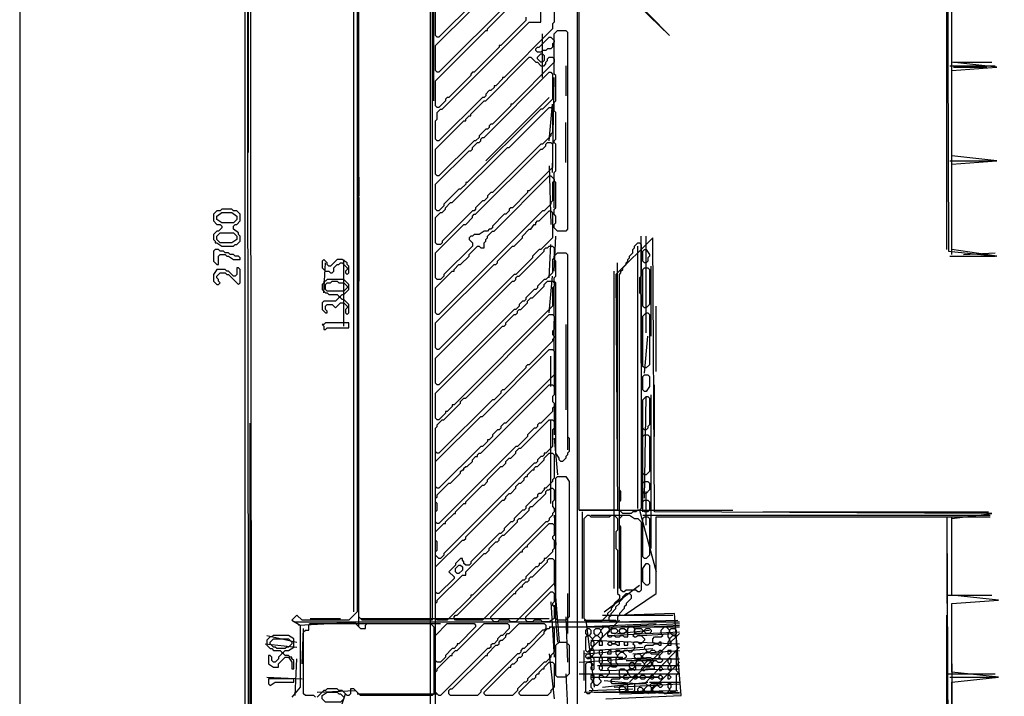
# Model space of a CAD drawing. Header units: millimetres. Extents: x -171 to 29168, y -21389 to 9617.
# Tile 34 of 60: x 19886 to 21269, y -10314 to -9364. Entities that reach past the tile are written whole.
import ezdxf

# ---------------------------------------------------------------- set-up
doc = ezdxf.new("R2010")
doc.units = ezdxf.units.MM
for name, color, linetype in [('REFERENCE_FRAME', 3, 'Continuous'), ('TRACE_CONTOUR_FINE', 8, 'Continuous'), ('TRACE_CONTOUR_MAJOR', 7, 'Continuous'), ('TRACE_DARK_PIXELS', 250, 'Continuous'), ('TRACE_STRAIGHT_LINES', 4, 'Continuous')]:
    doc.layers.add(name, color=color, linetype=linetype)

msp = doc.modelspace()

# ---------------------------------------------------------------- linework, layer by layer
at = {"layer": 'REFERENCE_FRAME'}
msp.add_lwpolyline([(19886, -11186), (22694, -11186), (22694, -8509.4), (19886, -8509.4)], close=True, dxfattribs=at)
at = {"layer": 'TRACE_CONTOUR_FINE'}
for points in [[(20617.9, -9412.5), (20620.3, -9412.5), (20622.6, -9414.9), (20622.6, -9421.9), (20620.3, -9424.3), (20617.9, -9424.3), (20613.2, -9419.6), (20613.2, -9417.2)], [(20505.3, -10130.3), (20507.7, -10132.7), (20507.7, -10137.4), (20503, -10142.1), (20500.6, -10142.1), (20498.3, -10139.7), (20498.3, -10135), (20503, -10130.3)], [(20681.3, -10221.8), (20683.6, -10219.5), (20686, -10219.5), (20688.3, -10221.8), (20688.3, -10226.5), (20686, -10228.9), (20683.6, -10228.9), (20681.3, -10226.5)], [(20693, -10226.5), (20693, -10221.8), (20695.3, -10219.5), (20700, -10219.5), (20702.4, -10221.8), (20702.4, -10224.2), (20697.7, -10228.9), (20695.3, -10228.9)], [(20716.5, -10221.8), (20718.8, -10219.5), (20723.5, -10219.5), (20725.8, -10221.8), (20725.8, -10224.2), (20723.5, -10226.5), (20718.8, -10226.5), (20716.5, -10224.2)], [(20728.2, -10221.8), (20730.5, -10219.5), (20735.2, -10219.5), (20737.6, -10221.8), (20737.6, -10224.2), (20735.2, -10226.5), (20730.5, -10226.5), (20728.2, -10224.2)], [(20749.3, -10221.8), (20751.6, -10219.5), (20758.7, -10219.5), (20761, -10221.8), (20761, -10224.2), (20758.7, -10226.5), (20751.6, -10226.5), (20749.3, -10224.2)], [(20763.4, -10221.8), (20765.7, -10219.5), (20770.4, -10219.5), (20772.8, -10221.8), (20772.8, -10224.2), (20770.4, -10226.5), (20765.7, -10226.5), (20763.4, -10224.2)], [(20798.6, -10221.8), (20800.9, -10219.5), (20805.6, -10219.5), (20807.9, -10221.8), (20807.9, -10226.5), (20805.6, -10228.9), (20803.2, -10228.9), (20798.6, -10224.2)], [(20711.8, -10240.6), (20714.1, -10242.9), (20716.5, -10242.9), (20718.8, -10240.6), (20723.5, -10240.6), (20725.8, -10242.9), (20728.2, -10242.9), (20728.2, -10238.3), (20723.5, -10238.3), (20721.1, -10240.6), (20718.8, -10240.6), (20716.5, -10238.3), (20714.1, -10238.3)], [(20735.2, -10238.3), (20735.2, -10242.9), (20739.9, -10242.9), (20739.9, -10238.3)], [(20681.3, -10257), (20683.6, -10254.7), (20686, -10254.7), (20688.3, -10257), (20688.3, -10259.4), (20686, -10261.7), (20683.6, -10261.7), (20681.3, -10259.4)], [(20704.7, -10250), (20700, -10250), (20700, -10254.7), (20702.4, -10257), (20702.4, -10259.4), (20700, -10261.7), (20700, -10266.4), (20702.4, -10268.8), (20702.4, -10271.1), (20700, -10273.4), (20700, -10275.8), (20702.4, -10278.1), (20704.7, -10275.8), (20704.7, -10273.4), (20702.4, -10271.1), (20702.4, -10268.8), (20704.7, -10266.4), (20704.7, -10261.7), (20702.4, -10259.4), (20702.4, -10257), (20704.7, -10254.7)], [(20716.5, -10250), (20714.1, -10250), (20711.8, -10252.3), (20711.8, -10254.7), (20716.5, -10254.7)], [(20725.8, -10257), (20730.5, -10252.3), (20732.9, -10252.3), (20737.6, -10257), (20737.6, -10259.4), (20735.2, -10261.7), (20728.2, -10261.7), (20725.8, -10259.4)], [(20749.3, -10257), (20751.6, -10254.7), (20756.3, -10254.7), (20758.7, -10257), (20758.7, -10261.7), (20756.3, -10264.1), (20754, -10264.1), (20749.3, -10259.4)], [(20800.9, -10250), (20796.2, -10250), (20796.2, -10254.7), (20798.6, -10254.7), (20800.9, -10252.3)], [(20742.3, -10268.8), (20744.6, -10266.4), (20747, -10266.4), (20749.3, -10268.8), (20749.3, -10273.4), (20747, -10275.8), (20744.6, -10275.8), (20742.3, -10273.4)], [(20768.1, -10264.1), (20770.4, -10264.1), (20772.8, -10266.4), (20772.8, -10271.1), (20770.4, -10273.4), (20765.7, -10273.4), (20763.4, -10271.1), (20763.4, -10268.8)], [(20784.5, -10273.4), (20784.5, -10278.1), (20786.8, -10278.1), (20789.2, -10275.8), (20786.8, -10273.4)], [(20800.9, -10261.7), (20796.2, -10261.7), (20796.2, -10266.4), (20798.6, -10268.8), (20798.6, -10271.1), (20796.2, -10273.4), (20796.2, -10275.8), (20798.6, -10278.1), (20800.9, -10275.8), (20800.9, -10273.4), (20798.6, -10271.1), (20798.6, -10268.8), (20800.9, -10266.4)], [(20796.2, -10285.2), (20796.2, -10289.9), (20798.6, -10289.9), (20800.9, -10287.5), (20798.6, -10285.2)], [(20728.2, -10301.6), (20730.5, -10299.2), (20732.9, -10299.2), (20737.6, -10303.9), (20737.6, -10306.3), (20735.2, -10308.6), (20730.5, -10308.6), (20728.2, -10306.3)], [(20754, -10303.9), (20756.3, -10301.6), (20758.7, -10301.6), (20761, -10303.9), (20761, -10306.3), (20758.7, -10308.6), (20756.3, -10308.6), (20754, -10306.3)], [(20768.1, -10299.2), (20770.4, -10299.2), (20772.8, -10301.6), (20772.8, -10306.3), (20770.4, -10308.6), (20765.7, -10308.6), (20763.4, -10306.3), (20763.4, -10303.9)]]:
    msp.add_lwpolyline(points, close=True, dxfattribs=at)
at = {"layer": 'TRACE_CONTOUR_MAJOR'}
for points in [[(20212.1, -10625.3), (20209.8, -8765.1), (20219.1, -8762.8), (20221.5, -8753.4), (20357.5, -8755.7), (20357.5, -8842.5), (20348.2, -8854.2), (20338.8, -8854.2), (20357.5, -8858.9), (20357.5, -9011.4), (20341.1, -9023.1), (20357.5, -9030.2), (20357.5, -9290.6), (20338.8, -9302.3), (20355.2, -9304.6), (20359.9, -9314), (20359.9, -10196), (20348.2, -10207.8), (20282.5, -10207.8), (20275.4, -10200.7), (20268.4, -10207.8), (20280.1, -10214.8), (20280.1, -10301.6), (20268.4, -10315.7)], [(20205.1, -8755.7), (20207.4, -10615.9)], [(20465.5, -8755.7), (20465.5, -10207.8), (20366.9, -10207.8), (20362.2, -10203.1), (20362.2, -9316.4)], [(21188, -8997.3), (21190.3, -9689.3), (21258.3, -9696.4), (21195, -9687), (21195, -9567.4), (21258.3, -9562.7), (21195, -9555.6), (21195, -9436), (21258.3, -9431.3), (21195, -9424.3), (21195, -9288.2)], [(20575.7, -9288.2), (20474.8, -9389.1), (20472.5, -9389.1), (20470.1, -9386.7), (20470.1, -9351.5)], [(21195, -10383.7), (21195, -10294.6), (21260.7, -10287.5), (21195, -10280.5), (21195, -10184.3), (21260.7, -10179.6), (21195, -10172.6), (21195, -10064.7), (21251.3, -10057.6), (20777.4, -10055.3), (20775.1, -9670.6), (20723.5, -9722.2), (20725.8, -10052.9), (20671.9, -10052.9), (20671.9, -9292.9)], [(20700, -9290.6), (20798.6, -9386.7), (20714.1, -9299.9)], [(20575.7, -9337.5), (20474.8, -9438.3), (20472.5, -9438.3), (20470.1, -9436), (20470.1, -9400.8), (20519.4, -9351.5)], [(20636.7, -9342.2), (20636.7, -9368), (20634.4, -9370.3), (20634.4, -9377.4), (20566.3, -9445.4), (20564, -9445.4), (20564, -9447.7), (20554.6, -9457.1), (20552.3, -9457.1), (20552.3, -9459.5), (20547.6, -9464.1), (20545.2, -9464.1), (20540.5, -9468.8), (20540.5, -9471.2), (20538.2, -9473.5), (20535.8, -9473.5), (20474.8, -9534.5), (20472.5, -9534.5), (20470.1, -9532.2), (20470.1, -9506.4), (20472.5, -9504), (20472.5, -9494.6), (20477.2, -9489.9), (20479.5, -9489.9), (20601.5, -9368), (20617.9, -9368), (20617.9, -9351.5)], [(20596.8, -9360.9), (20596.8, -9365.6), (20561.6, -9400.8), (20559.3, -9400.8), (20559.3, -9403.2), (20524.1, -9438.3), (20521.8, -9438.3), (20519.4, -9440.7), (20519.4, -9443), (20488.9, -9473.5), (20486.6, -9473.5), (20484.2, -9475.9), (20484.2, -9478.2), (20474.8, -9487.6), (20472.5, -9487.6), (20470.1, -9485.3), (20470.1, -9450.1), (20540.5, -9379.7), (20542.9, -9379.7), (20542.9, -9377.4), (20575.7, -9344.5)], [(20709.4, -10318), (20815, -10313.3), (20805.6, -10198.4), (20735.2, -10200.7), (20779.8, -10170.2), (20779.8, -10062.3), (21188, -10062.3), (21190.3, -10576)], [(20301.3, -10315.7), (20298.9, -10313.3), (20287.2, -10313.3), (20284.8, -10311), (20284.8, -10224.2), (20287.2, -10221.8), (20291.9, -10221.8), (20291.9, -10214.8), (20294.2, -10212.5), (20357.5, -10212.5), (20364.6, -10219.5), (20371.6, -10219.5), (20371.6, -10214.8), (20374, -10212.5), (20463.1, -10212.5), (20467.8, -10217.1), (20467.8, -10311), (20465.5, -10313.3), (20364.6, -10313.3), (20355.2, -10303.9), (20350.5, -10303.9), (20350.5, -10311), (20348.2, -10313.3), (20345.8, -10313.3), (20338.8, -10306.3), (20334.1, -10306.3), (20331.7, -10303.9), (20317.7, -10303.9), (20315.3, -10306.3), (20313, -10306.3), (20303.6, -10315.7)]]:
    msp.add_lwpolyline(points, dxfattribs=at)
for points in [[(20636.7, -9393.8), (20636.7, -9396.1), (20634.4, -9398.5), (20634.4, -9403.2), (20632, -9405.5), (20627.3, -9405.5), (20625, -9407.8), (20620.3, -9407.8), (20617.9, -9410.2), (20613.2, -9410.2), (20610.9, -9407.8), (20610.9, -9405.5), (20613.2, -9403.2), (20615.6, -9403.2), (20629.7, -9389.1), (20632, -9389.1)], [(20641.4, -9379.7), (20653.1, -9379.7), (20655.5, -9382), (20655.5, -9658.8), (20653.1, -9661.2), (20641.4, -9661.2), (20636.7, -9656.5), (20636.7, -9651.8), (20639, -9649.5), (20639, -9640.1), (20636.7, -9637.7), (20636.7, -9630.7), (20639, -9628.4), (20639, -9593.2), (20636.7, -9590.8), (20636.7, -9579.1), (20639, -9576.7), (20639, -9539.2), (20636.7, -9536.9), (20636.7, -9534.5), (20639, -9532.2), (20639, -9494.6), (20636.7, -9492.3), (20636.7, -9480.6), (20639, -9478.2), (20639, -9443), (20636.7, -9440.7), (20636.7, -9384.4)], [(20634.4, -9417.2), (20636.7, -9419.6), (20636.7, -9424.3), (20578.1, -9482.9), (20575.7, -9482.9), (20575.7, -9485.3), (20549.9, -9511.1), (20547.6, -9511.1), (20545.2, -9513.4), (20545.2, -9515.8), (20542.9, -9518.1), (20540.5, -9518.1), (20531.1, -9527.5), (20531.1, -9529.8), (20526.4, -9534.5), (20524.1, -9534.5), (20474.8, -9583.8), (20472.5, -9583.8), (20470.1, -9581.4), (20470.1, -9546.2), (20510, -9506.4), (20512.4, -9506.4), (20512.4, -9504), (20517.1, -9499.3), (20519.4, -9499.3), (20519.4, -9497), (20538.2, -9478.2), (20540.5, -9478.2), (20601.5, -9417.2), (20603.9, -9417.2), (20610.9, -9424.3), (20613.2, -9424.3), (20617.9, -9429), (20622.6, -9429), (20625, -9426.6), (20625, -9424.3), (20627.3, -9421.9), (20627.3, -9419.6), (20629.7, -9417.2)], [(20632, -9438.3), (20634.4, -9440.7), (20634.4, -9475.9), (20620.3, -9489.9), (20617.9, -9489.9), (20514.7, -9593.2), (20512.4, -9593.2), (20512.4, -9595.5), (20505.3, -9602.5), (20503, -9602.5), (20481.9, -9623.7), (20481.9, -9626), (20474.8, -9633), (20472.5, -9633), (20470.1, -9630.7), (20470.1, -9595.5), (20517.1, -9548.6), (20519.4, -9548.6), (20521.8, -9546.2), (20521.8, -9543.9), (20528.8, -9536.9), (20531.1, -9536.9), (20533.5, -9534.5), (20533.5, -9532.2), (20535.8, -9529.8), (20538.2, -9529.8), (20629.7, -9438.3)], [(20632, -9487.6), (20634.4, -9489.9), (20634.4, -9522.8), (20632, -9525.1), (20632, -9527.5), (20620.3, -9539.2), (20617.9, -9539.2), (20549.9, -9607.2), (20547.6, -9607.2), (20542.9, -9611.9), (20542.9, -9614.3), (20538.2, -9619), (20535.8, -9619), (20526.4, -9628.4), (20526.4, -9630.7), (20524.1, -9633), (20521.8, -9633), (20479.5, -9675.3), (20479.5, -9677.6), (20477.2, -9680), (20472.5, -9680), (20470.1, -9677.6), (20470.1, -9642.4), (20477.2, -9635.4), (20479.5, -9635.4), (20484.2, -9630.7), (20484.2, -9628.4), (20491.3, -9621.3), (20493.6, -9621.3), (20571, -9543.9), (20573.4, -9543.9), (20629.7, -9487.6)], [(20632, -9536.9), (20634.4, -9539.2), (20634.4, -9572.1), (20601.5, -9604.9), (20599.2, -9604.9), (20599.2, -9607.2), (20578.1, -9628.4), (20575.7, -9628.4), (20573.4, -9630.7), (20573.4, -9633), (20568.7, -9637.7), (20566.3, -9637.7), (20549.9, -9654.2), (20549.9, -9656.5), (20547.6, -9658.8), (20545.2, -9658.8), (20542.9, -9661.2), (20538.2, -9661.2), (20531.1, -9665.9), (20524.1, -9665.9), (20521.8, -9668.2), (20519.4, -9668.2), (20517.1, -9670.6), (20517.1, -9672.9), (20521.8, -9677.6), (20521.8, -9682.3), (20481.9, -9722.2), (20481.9, -9724.5), (20477.2, -9729.2), (20472.5, -9729.2), (20470.1, -9726.9), (20470.1, -9691.7), (20510, -9651.8), (20512.4, -9651.8), (20521.8, -9642.4), (20521.8, -9640.1), (20524.1, -9637.7), (20526.4, -9637.7), (20617.9, -9546.2), (20620.3, -9546.2), (20625, -9541.6), (20625, -9539.2), (20627.3, -9536.9)], [(20632, -9583.8), (20636.7, -9588.5), (20636.7, -9590.8), (20634.4, -9593.2), (20634.4, -9619), (20632, -9621.3), (20632, -9623.7), (20622.6, -9633), (20620.3, -9633), (20474.8, -9778.5), (20472.5, -9778.5), (20470.1, -9776.1), (20470.1, -9740.9), (20493.6, -9717.5), (20496, -9717.5), (20496, -9715.1), (20503, -9708.1), (20505.3, -9708.1), (20517.1, -9696.4), (20517.1, -9694), (20528.8, -9682.3), (20531.1, -9682.3), (20533.5, -9684.6), (20538.2, -9684.6), (20538.2, -9677.6), (20540.5, -9675.3), (20540.5, -9672.9), (20542.9, -9670.6), (20542.9, -9668.2), (20549.9, -9661.2), (20552.3, -9661.2), (20629.7, -9583.8)], [(20162.8, -9633), (20158.2, -9637.7), (20158.2, -9647.1), (20162.8, -9651.8), (20167.5, -9651.8), (20169.9, -9654.2), (20169.9, -9656.5), (20165.2, -9661.2), (20162.8, -9661.2), (20158.2, -9665.9), (20158.2, -9672.9), (20160.5, -9675.3), (20160.5, -9677.6), (20162.8, -9677.6), (20169.9, -9682.3), (20186.3, -9682.3), (20188.7, -9680), (20191, -9680), (20195.7, -9675.3), (20195.7, -9668.2), (20193.3, -9665.9), (20193.3, -9663.5), (20186.3, -9658.8), (20186.3, -9654.2), (20188.7, -9651.8), (20191, -9651.8), (20195.7, -9647.1), (20195.7, -9637.7), (20191, -9633), (20186.3, -9633), (20184, -9630.7), (20169.9, -9630.7), (20167.5, -9633)], [(20162.8, -9640.1), (20169.9, -9635.4), (20184, -9635.4), (20191, -9640.1), (20191, -9644.8), (20186.3, -9649.5), (20169.9, -9649.5), (20162.8, -9644.8)], [(20632, -9633), (20634.4, -9635.4), (20634.4, -9670.6), (20617.9, -9687), (20615.6, -9687), (20606.2, -9696.4), (20606.2, -9698.7), (20582.7, -9722.2), (20580.4, -9722.2), (20474.8, -9827.7), (20472.5, -9827.7), (20470.1, -9825.4), (20470.1, -9790.2), (20552.3, -9708.1), (20554.6, -9708.1), (20556.9, -9705.8), (20556.9, -9703.4), (20578.1, -9682.3), (20580.4, -9682.3), (20592.1, -9670.6), (20592.1, -9668.2), (20601.5, -9658.8), (20603.9, -9658.8), (20608.5, -9651.8), (20610.9, -9651.8), (20610.9, -9649.5), (20613.2, -9647.1), (20615.6, -9647.1), (20629.7, -9633)], [(20162.8, -9668.2), (20167.5, -9663.5), (20186.3, -9663.5), (20191, -9668.2), (20191, -9672.9), (20184, -9677.6), (20167.5, -9677.6), (20162.8, -9672.9)], [(20756.3, -9677.6), (20758.7, -9680), (20758.7, -9724.5), (20756.3, -9726.9), (20756.3, -9748), (20758.7, -9750.3), (20758.7, -10050.6), (20756.3, -10052.9), (20754, -10052.9), (20751.6, -10055.3), (20747, -10055.3), (20744.6, -10057.6), (20732.9, -10057.6), (20728.2, -10052.9), (20728.2, -10041.2), (20730.5, -10038.9), (20730.5, -10027.1), (20728.2, -10024.8), (20728.2, -9722.2), (20730.5, -9719.8), (20730.5, -9717.5), (20732.9, -9715.1), (20732.9, -9712.8), (20737.6, -9708.1), (20737.6, -9705.8), (20739.9, -9703.4), (20739.9, -9701.1), (20742.3, -9698.7), (20742.3, -9696.4), (20747, -9691.7), (20747, -9687), (20749.3, -9684.6), (20749.3, -9682.3), (20754, -9677.6)], [(20158.2, -9689.3), (20158.2, -9703.4), (20162.8, -9708.1), (20165.2, -9708.1), (20165.2, -9696.4), (20167.5, -9694), (20174.6, -9694), (20176.9, -9696.4), (20179.3, -9696.4), (20186.3, -9701.1), (20195.7, -9701.1), (20195.7, -9698.7), (20193.3, -9696.4), (20188.7, -9696.4), (20186.3, -9694), (20181.6, -9694), (20179.3, -9691.7), (20174.6, -9691.7), (20172.2, -9689.3), (20167.5, -9689.3), (20165.2, -9687), (20160.5, -9687)], [(20634.4, -9682.3), (20636.7, -9684.6), (20636.7, -9698.7), (20634.4, -9701.1), (20634.4, -9719.8), (20625, -9729.2), (20622.6, -9729.2), (20613.2, -9738.6), (20613.2, -9740.9), (20610.9, -9743.3), (20608.5, -9743.3), (20596.8, -9755), (20596.8, -9757.4), (20594.5, -9759.7), (20592.1, -9759.7), (20587.4, -9764.4), (20587.4, -9766.8), (20582.7, -9771.4), (20580.4, -9771.4), (20474.8, -9877), (20472.5, -9877), (20470.1, -9874.7), (20470.1, -9839.5), (20578.1, -9731.6), (20580.4, -9731.6), (20582.7, -9729.2), (20582.7, -9726.9), (20585.1, -9724.5), (20587.4, -9724.5), (20622.6, -9689.3), (20622.6, -9687), (20625, -9684.6), (20627.3, -9684.6), (20629.7, -9682.3)], [(20641.4, -9691.7), (20653.1, -9691.7), (20655.5, -9694), (20655.5, -9949.7), (20657.8, -9952.1), (20657.8, -9970.8), (20655.5, -9973.2), (20655.5, -9975.5), (20653.1, -9977.9), (20653.1, -9980.2), (20648.4, -9984.9), (20646.1, -9984.9), (20643.7, -9982.6), (20643.7, -9980.2), (20639, -9973.2), (20639, -9733.9), (20636.7, -9731.6), (20636.7, -9726.9), (20639, -9724.5), (20639, -9703.4), (20636.7, -9701.1), (20636.7, -9696.4)], [(20763.4, -9687), (20765.7, -9687), (20770.4, -9694), (20770.4, -9696.4), (20768.1, -9698.7), (20768.1, -9703.4), (20765.7, -9705.8), (20763.4, -9705.8), (20761, -9703.4), (20761, -9689.3)], [(20310.6, -9703.4), (20310.6, -9712.8), (20315.3, -9717.5), (20320, -9717.5), (20322.4, -9719.8), (20324.7, -9719.8), (20327.1, -9717.5), (20327.1, -9712.8), (20331.7, -9708.1), (20334.1, -9708.1), (20336.4, -9705.8), (20338.8, -9705.8), (20345.8, -9712.8), (20345.8, -9715.1), (20343.5, -9717.5), (20343.5, -9719.8), (20345.8, -9722.2), (20348.2, -9719.8), (20348.2, -9710.5), (20345.8, -9708.1), (20345.8, -9705.8), (20338.8, -9701.1), (20331.7, -9701.1), (20322.4, -9710.5), (20320, -9710.5), (20317.7, -9708.1), (20317.7, -9705.8), (20313, -9701.1)], [(20195.7, -9715.1), (20193.3, -9712.8), (20191, -9712.8), (20191, -9722.2), (20188.7, -9724.5), (20186.3, -9724.5), (20179.3, -9717.5), (20176.9, -9717.5), (20174.6, -9715.1), (20162.8, -9715.1), (20158.2, -9722.2), (20158.2, -9731.6), (20162.8, -9736.3), (20165.2, -9736.3), (20167.5, -9733.9), (20165.2, -9731.6), (20165.2, -9729.2), (20162.8, -9726.9), (20162.8, -9724.5), (20167.5, -9719.8), (20174.6, -9719.8), (20176.9, -9722.2), (20179.3, -9722.2), (20193.3, -9736.3), (20195.7, -9733.9)], [(20763.4, -9712.8), (20768.1, -9712.8), (20770.4, -9715.1), (20770.4, -9764.4), (20765.7, -9769.1), (20763.4, -9769.1), (20761, -9766.8), (20761, -9715.1)], [(20313, -9731.6), (20313, -9733.9), (20310.6, -9736.3), (20310.6, -9743.3), (20315.3, -9748), (20317.7, -9748), (20320, -9750.3), (20331.7, -9750.3), (20334.1, -9752.7), (20334.1, -9755), (20329.4, -9759.7), (20313, -9759.7), (20310.6, -9762.1), (20310.6, -9771.4), (20315.3, -9776.1), (20317.7, -9776.1), (20317.7, -9773.8), (20315.3, -9771.4), (20315.3, -9766.8), (20317.7, -9764.4), (20324.7, -9764.4), (20329.4, -9769.1), (20336.4, -9762.1), (20341.1, -9762.1), (20345.8, -9766.8), (20345.8, -9769.1), (20343.5, -9771.4), (20343.5, -9776.1), (20345.8, -9778.5), (20348.2, -9776.1), (20348.2, -9764.4), (20341.1, -9757.4), (20338.8, -9757.4), (20336.4, -9755), (20336.4, -9752.7), (20338.8, -9750.3), (20341.1, -9750.3), (20348.2, -9743.3), (20348.2, -9736.3), (20341.1, -9729.2), (20317.7, -9729.2), (20315.3, -9731.6)], [(20315.3, -9736.3), (20317.7, -9733.9), (20322.4, -9733.9), (20324.7, -9731.6), (20331.7, -9731.6), (20334.1, -9733.9), (20341.1, -9733.9), (20345.8, -9738.6), (20345.8, -9740.9), (20341.1, -9745.6), (20317.7, -9745.6), (20315.3, -9743.3)], [(20634.4, -9731.6), (20636.7, -9733.9), (20636.7, -9738.6), (20634.4, -9740.9), (20634.4, -9766.8), (20496, -9905.2), (20493.6, -9905.2), (20493.6, -9907.5), (20486.6, -9914.5), (20484.2, -9914.5), (20484.2, -9916.9), (20474.8, -9926.3), (20472.5, -9926.3), (20470.1, -9923.9), (20470.1, -9888.7), (20564, -9794.9), (20566.3, -9794.9), (20568.7, -9792.6), (20568.7, -9790.2), (20580.4, -9778.5), (20582.7, -9778.5), (20585.1, -9776.1), (20585.1, -9773.8), (20587.4, -9771.4), (20589.8, -9771.4), (20599.2, -9762.1), (20599.2, -9759.7), (20603.9, -9755), (20606.2, -9755), (20622.6, -9738.6), (20622.6, -9736.3), (20627.3, -9731.6)], [(20768.1, -9776.1), (20770.4, -9778.5), (20770.4, -9848.9), (20765.7, -9853.5), (20763.4, -9853.5), (20761, -9851.2), (20761, -9780.8), (20765.7, -9776.1)], [(20310.6, -9792.6), (20313, -9794.9), (20313, -9799.6), (20315.3, -9799.6), (20317.7, -9797.2), (20348.2, -9797.2), (20348.2, -9790.2), (20315.3, -9790.2), (20313, -9792.6)], [(20634.4, -9778.5), (20636.7, -9780.8), (20636.7, -9799.6), (20634.4, -9801.9), (20634.4, -9806.6), (20636.7, -9809), (20636.7, -9811.3), (20634.4, -9813.7), (20634.4, -9816), (20601.5, -9848.9), (20599.2, -9848.9), (20596.8, -9851.2), (20596.8, -9853.5), (20566.3, -9884), (20564, -9884), (20561.6, -9886.4), (20561.6, -9888.7), (20552.3, -9898.1), (20549.9, -9898.1), (20474.8, -9973.2), (20472.5, -9973.2), (20470.1, -9970.8), (20470.1, -9938), (20472.5, -9935.6), (20472.5, -9933.3), (20479.5, -9926.3), (20481.9, -9926.3), (20505.3, -9902.8), (20505.3, -9900.5), (20510, -9895.8), (20512.4, -9895.8), (20629.7, -9778.5)], [(20634.4, -9827.7), (20636.7, -9830.1), (20636.7, -9862.9), (20568.7, -9931), (20566.3, -9931), (20561.6, -9935.6), (20561.6, -9938), (20559.3, -9940.3), (20556.9, -9940.3), (20549.9, -9947.4), (20549.9, -9949.7), (20545.2, -9954.4), (20542.9, -9954.4), (20542.9, -9956.8), (20535.8, -9963.8), (20533.5, -9963.8), (20474.8, -10022.4), (20472.5, -10022.4), (20470.1, -10020.1), (20470.1, -9984.9), (20533.5, -9921.6), (20535.8, -9921.6), (20629.7, -9827.7)], [(20763.4, -9862.9), (20768.1, -9862.9), (20770.4, -9865.3), (20770.4, -9879.4), (20765.7, -9886.4), (20763.4, -9886.4), (20761, -9884), (20761, -9865.3)], [(20634.4, -9877), (20636.7, -9879.4), (20636.7, -9891.1), (20634.4, -9893.4), (20634.4, -9900.5), (20636.7, -9902.8), (20636.7, -9907.5), (20634.4, -9909.8), (20634.4, -9914.5), (20617.9, -9931), (20615.6, -9931), (20613.2, -9933.3), (20613.2, -9935.6), (20610.9, -9938), (20608.5, -9938), (20599.2, -9947.4), (20599.2, -9949.7), (20585.1, -9963.8), (20582.7, -9963.8), (20474.8, -10071.7), (20472.5, -10071.7), (20470.1, -10069.4), (20470.1, -10055.3), (20472.5, -10052.9), (20472.5, -10043.6), (20470.1, -10041.2), (20470.1, -10036.5), (20472.5, -10034.2), (20472.5, -10031.8), (20488.9, -10015.4), (20491.3, -10015.4), (20505.3, -10001.3), (20505.3, -9999), (20507.7, -9996.6), (20510, -9996.6), (20510, -9994.3), (20512.4, -9991.9), (20514.7, -9991.9), (20521.8, -9984.9), (20521.8, -9982.6), (20526.4, -9977.9), (20528.8, -9977.9), (20528.8, -9975.5), (20531.1, -9973.2), (20533.5, -9973.2), (20629.7, -9877)], [(20768.1, -9893.4), (20770.4, -9895.8), (20770.4, -9933.3), (20768.1, -9935.6), (20768.1, -9938), (20765.7, -9940.3), (20763.4, -9940.3), (20761, -9938), (20761, -9898.1), (20765.7, -9893.4)], [(20634.4, -9926.3), (20636.7, -9928.6), (20636.7, -9938), (20634.4, -9940.3), (20634.4, -9963.8), (20625, -9973.2), (20622.6, -9973.2), (20622.6, -9975.5), (20620.3, -9977.9), (20617.9, -9977.9), (20613.2, -9982.6), (20613.2, -9984.9), (20610.9, -9987.3), (20608.5, -9987.3), (20481.9, -10113.9), (20481.9, -10116.3), (20477.2, -10121), (20474.8, -10121), (20470.1, -10116.3), (20470.1, -10111.6), (20472.5, -10109.2), (20472.5, -10097.5), (20470.1, -10095.2), (20470.1, -10083.4), (20481.9, -10071.7), (20484.2, -10071.7), (20484.2, -10069.4), (20496, -10057.6), (20498.3, -10057.6), (20498.3, -10055.3), (20510, -10043.6), (20512.4, -10043.6), (20512.4, -10041.2), (20535.8, -10017.8), (20538.2, -10017.8), (20542.9, -10013.1), (20542.9, -10010.7), (20561.6, -9991.9), (20564, -9991.9), (20568.7, -9987.3), (20568.7, -9984.9), (20573.4, -9980.2), (20575.7, -9980.2), (20582.7, -9973.2), (20582.7, -9970.8), (20587.4, -9966.1), (20589.8, -9966.1), (20629.7, -9926.3)], [(20763.4, -9947.4), (20768.1, -9947.4), (20770.4, -9949.7), (20770.4, -9999), (20765.7, -10003.7), (20763.4, -10003.7), (20761, -10001.3), (20761, -9949.7)], [(20634.4, -9973.2), (20636.7, -9975.5), (20636.7, -10008.4), (20634.4, -10010.7), (20634.4, -10013.1), (20625, -10022.4), (20622.6, -10022.4), (20622.6, -10024.8), (20617.9, -10029.5), (20615.6, -10029.5), (20613.2, -10031.8), (20613.2, -10034.2), (20610.9, -10036.5), (20608.5, -10036.5), (20596.8, -10048.2), (20596.8, -10050.6), (20594.5, -10052.9), (20592.1, -10052.9), (20580.4, -10064.7), (20580.4, -10067), (20578.1, -10069.4), (20575.7, -10069.4), (20566.3, -10078.7), (20566.3, -10081.1), (20561.6, -10085.8), (20559.3, -10085.8), (20519.4, -10125.7), (20519.4, -10128), (20517.1, -10130.3), (20512.4, -10130.3), (20510, -10128), (20510, -10125.7), (20507.7, -10123.3), (20507.7, -10121), (20505.3, -10121), (20498.3, -10128), (20498.3, -10130.3), (20488.9, -10139.7), (20496, -10146.8), (20496, -10149.1), (20474.8, -10170.2), (20472.5, -10170.2), (20470.1, -10167.9), (20470.1, -10132.7), (20507.7, -10095.2), (20510, -10095.2), (20512.4, -10092.8), (20512.4, -10090.5), (20564, -10038.9), (20566.3, -10038.9), (20568.7, -10036.5), (20568.7, -10034.2), (20573.4, -10029.5), (20575.7, -10029.5), (20582.7, -10022.4), (20582.7, -10020.1), (20587.4, -10015.4), (20589.8, -10015.4), (20594.5, -10010.7), (20594.5, -10008.4), (20596.8, -10006), (20599.2, -10006), (20599.2, -10003.7), (20606.2, -9996.6), (20608.5, -9996.6), (20608.5, -9994.3), (20610.9, -9991.9), (20613.2, -9991.9), (20622.6, -9982.6), (20622.6, -9980.2), (20629.7, -9973.2)], [(20641.4, -10006), (20653.1, -10006), (20657.8, -10013.1), (20657.8, -10203.1), (20653.1, -10207.8), (20641.4, -10207.8), (20639, -10205.4), (20639, -10008.4)], [(20634.4, -10022.4), (20636.7, -10024.8), (20636.7, -10038.9), (20634.4, -10041.2), (20634.4, -10048.2), (20636.7, -10050.6), (20636.7, -10055.3), (20634.4, -10057.6), (20634.4, -10060), (20629.7, -10064.7), (20629.7, -10067), (20627.3, -10069.4), (20625, -10069.4), (20521.8, -10172.6), (20519.4, -10172.6), (20519.4, -10174.9), (20486.6, -10207.8), (20472.5, -10207.8), (20470.1, -10205.4), (20470.1, -10184.3), (20472.5, -10182), (20472.5, -10179.6), (20507.7, -10144.4), (20512.4, -10144.4), (20512.4, -10139.7), (20538.2, -10113.9), (20540.5, -10113.9), (20545.2, -10109.2), (20545.2, -10106.9), (20554.6, -10097.5), (20556.9, -10097.5), (20559.3, -10095.2), (20559.3, -10092.8), (20564, -10088.1), (20566.3, -10088.1), (20585.1, -10069.4), (20585.1, -10067), (20587.4, -10064.7), (20589.8, -10064.7), (20601.5, -10052.9), (20601.5, -10050.6), (20603.9, -10048.2), (20606.2, -10048.2), (20625, -10029.5), (20625, -10027.1), (20627.3, -10024.8), (20629.7, -10024.8), (20632, -10022.4)], [(20763.4, -10013.1), (20768.1, -10013.1), (20770.4, -10015.4), (20770.4, -10024.8), (20765.7, -10029.5), (20763.4, -10029.5), (20761, -10027.1), (20761, -10015.4)], [(20763.4, -10038.9), (20768.1, -10038.9), (20770.4, -10041.2), (20770.4, -10052.9), (20768.1, -10055.3), (20763.4, -10055.3), (20761, -10052.9), (20761, -10041.2)], [(20683.6, -10060), (20686, -10060), (20688.3, -10062.3), (20714.1, -10062.3), (20716.5, -10060), (20721.1, -10060), (20725.8, -10064.7), (20725.8, -10081.1), (20723.5, -10083.4), (20723.5, -10106.9), (20725.8, -10109.2), (20725.8, -10170.2), (20728.2, -10172.6), (20728.2, -10177.3), (20721.1, -10184.3), (20721.1, -10186.6), (20716.5, -10191.3), (20716.5, -10193.7), (20711.8, -10198.4), (20711.8, -10200.7), (20702.4, -10210.1), (20683.6, -10210.1), (20678.9, -10205.4), (20678.9, -10064.7)], [(20732.9, -10060), (20742.3, -10060), (20749.3, -10064.7), (20754, -10064.7), (20758.7, -10069.4), (20758.7, -10165.5), (20756.3, -10167.9), (20754, -10167.9), (20751.6, -10165.5), (20737.6, -10165.5), (20735.2, -10167.9), (20732.9, -10167.9), (20730.5, -10165.5), (20730.5, -10076.4), (20728.2, -10074.1), (20728.2, -10064.7)], [(20763.4, -10062.3), (20768.1, -10062.3), (20770.4, -10064.7), (20770.4, -10116.3), (20765.7, -10121), (20763.4, -10121), (20761, -10118.6), (20761, -10064.7)], [(20636.7, -10074.1), (20636.7, -10088.1), (20634.4, -10090.5), (20634.4, -10092.8), (20636.7, -10095.2), (20636.7, -10106.9), (20634.4, -10109.2), (20634.4, -10111.6), (20625, -10121), (20622.6, -10121), (20622.6, -10123.3), (20617.9, -10128), (20615.6, -10128), (20615.6, -10130.3), (20613.2, -10132.7), (20610.9, -10132.7), (20596.8, -10146.8), (20596.8, -10149.1), (20594.5, -10151.5), (20592.1, -10151.5), (20535.8, -10207.8), (20498.3, -10207.8), (20496, -10205.4), (20496, -10203.1), (20498.3, -10200.7), (20500.6, -10200.7), (20589.8, -10111.6), (20592.1, -10111.6), (20592.1, -10109.2), (20596.8, -10104.5), (20599.2, -10104.5), (20599.2, -10102.2), (20629.7, -10071.7), (20634.4, -10071.7)], [(20634.4, -10121), (20636.7, -10123.3), (20636.7, -10156.2), (20582.7, -10210.1), (20575.7, -10210.1), (20573.4, -10207.8), (20559.3, -10207.8), (20556.9, -10210.1), (20552.3, -10210.1), (20547.6, -10205.4), (20547.6, -10203.1), (20580.4, -10170.2), (20582.7, -10170.2), (20582.7, -10167.9), (20589.8, -10160.8), (20592.1, -10160.8), (20592.1, -10158.5), (20596.8, -10153.8), (20599.2, -10153.8), (20601.5, -10151.5), (20601.5, -10149.1), (20603.9, -10146.8), (20606.2, -10146.8), (20627.3, -10125.7), (20627.3, -10123.3), (20629.7, -10121)], [(20765.7, -10128), (20768.1, -10128), (20770.4, -10130.3), (20770.4, -10156.2), (20768.1, -10158.5), (20765.7, -10158.5), (20761, -10153.8), (20761, -10135)], [(20634.4, -10167.9), (20636.7, -10170.2), (20636.7, -10182), (20634.4, -10184.3), (20634.4, -10186.6), (20636.7, -10189), (20636.7, -10205.4), (20629.7, -10210.1), (20620.3, -10210.1), (20617.9, -10207.8), (20608.5, -10207.8), (20606.2, -10210.1), (20599.2, -10210.1), (20596.8, -10207.8), (20596.8, -10203.1), (20632, -10167.9)], [(20742.3, -10170.2), (20744.6, -10172.6), (20744.6, -10177.3), (20737.6, -10184.3), (20737.6, -10186.6), (20735.2, -10189), (20735.2, -10191.3), (20728.2, -10198.4), (20728.2, -10200.7), (20725.8, -10203.1), (20725.8, -10207.8), (20723.5, -10210.1), (20716.5, -10210.1), (20714.1, -10207.8), (20714.1, -10203.1), (20716.5, -10200.7), (20716.5, -10198.4), (20723.5, -10191.3), (20723.5, -10189), (20728.2, -10184.3), (20728.2, -10182), (20732.9, -10177.3), (20732.9, -10174.9), (20737.6, -10170.2)], [(20571, -10212.5), (20573.4, -10214.8), (20573.4, -10219.5), (20564, -10228.9), (20561.6, -10228.9), (20556.9, -10233.6), (20556.9, -10235.9), (20552.3, -10240.6), (20549.9, -10240.6), (20547.6, -10242.9), (20547.6, -10245.3), (20545.2, -10247.6), (20542.9, -10247.6), (20477.2, -10313.3), (20474.8, -10313.3), (20470.1, -10308.6), (20470.1, -10280.5), (20472.5, -10278.1), (20472.5, -10275.8), (20491.3, -10257), (20493.6, -10257), (20493.6, -10254.7), (20498.3, -10250), (20500.6, -10250), (20538.2, -10212.5)], [(20524.1, -10212.5), (20526.4, -10214.8), (20526.4, -10217.1), (20503, -10240.6), (20500.6, -10240.6), (20500.6, -10242.9), (20496, -10247.6), (20493.6, -10247.6), (20484.2, -10257), (20484.2, -10259.4), (20477.2, -10266.4), (20472.5, -10266.4), (20470.1, -10264.1), (20470.1, -10228.9), (20486.6, -10212.5)], [(20625, -10214.8), (20625, -10219.5), (20622.6, -10221.8), (20620.3, -10221.8), (20601.5, -10240.6), (20599.2, -10240.6), (20599.2, -10242.9), (20594.5, -10247.6), (20592.1, -10247.6), (20589.8, -10250), (20589.8, -10252.3), (20587.4, -10254.7), (20585.1, -10254.7), (20533.5, -10306.3), (20533.5, -10308.6), (20528.8, -10313.3), (20491.3, -10313.3), (20488.9, -10311), (20488.9, -10306.3), (20491.3, -10303.9), (20493.6, -10303.9), (20540.5, -10257), (20542.9, -10257), (20542.9, -10254.7), (20554.6, -10242.9), (20556.9, -10242.9), (20559.3, -10240.6), (20559.3, -10238.3), (20561.6, -10235.9), (20564, -10235.9), (20568.7, -10231.2), (20568.7, -10228.9), (20571, -10226.5), (20573.4, -10226.5), (20587.4, -10212.5), (20622.6, -10212.5)], [(20634.4, -10217.1), (20636.7, -10219.5), (20636.7, -10252.3), (20632, -10257), (20632, -10259.4), (20625, -10266.4), (20622.6, -10266.4), (20599.2, -10289.9), (20599.2, -10292.2), (20596.8, -10294.6), (20594.5, -10294.6), (20585.1, -10303.9), (20585.1, -10306.3), (20578.1, -10313.3), (20540.5, -10313.3), (20538.2, -10311), (20538.2, -10308.6), (20573.4, -10273.4), (20575.7, -10273.4), (20575.7, -10271.1), (20578.1, -10268.8), (20580.4, -10268.8), (20585.1, -10264.1), (20585.1, -10261.7), (20587.4, -10259.4), (20589.8, -10259.4), (20592.1, -10257), (20592.1, -10254.7), (20594.5, -10252.3), (20596.8, -10252.3), (20622.6, -10226.5), (20622.6, -10224.2), (20627.3, -10219.5), (20629.7, -10219.5), (20632, -10217.1)], [(20747, -10217.1), (20749.3, -10219.5), (20749.3, -10226.5), (20747, -10228.9), (20749.3, -10231.2), (20751.6, -10231.2), (20754, -10228.9), (20758.7, -10228.9), (20763.4, -10233.6), (20763.4, -10235.9), (20758.7, -10240.6), (20756.3, -10240.6), (20754, -10238.3), (20749.3, -10238.3), (20747, -10240.6), (20749.3, -10242.9), (20749.3, -10247.6), (20744.6, -10252.3), (20742.3, -10252.3), (20739.9, -10250), (20735.2, -10250), (20732.9, -10252.3), (20730.5, -10252.3), (20728.2, -10250), (20723.5, -10250), (20723.5, -10254.7), (20725.8, -10257), (20725.8, -10259.4), (20723.5, -10261.7), (20723.5, -10266.4), (20725.8, -10268.8), (20725.8, -10271.1), (20723.5, -10273.4), (20718.8, -10273.4), (20716.5, -10271.1), (20716.5, -10261.7), (20711.8, -10261.7), (20711.8, -10264.1), (20716.5, -10268.8), (20716.5, -10271.1), (20711.8, -10275.8), (20714.1, -10278.1), (20714.1, -10282.8), (20709.4, -10287.5), (20707.1, -10287.5), (20704.7, -10285.2), (20700, -10285.2), (20700, -10289.9), (20702.4, -10292.2), (20702.4, -10294.6), (20697.7, -10299.2), (20695.3, -10299.2), (20690.7, -10294.6), (20690.7, -10292.2), (20693, -10289.9), (20693, -10285.2), (20688.3, -10285.2), (20688.3, -10289.9), (20690.7, -10292.2), (20690.7, -10294.6), (20688.3, -10296.9), (20688.3, -10301.6), (20690.7, -10303.9), (20690.7, -10306.3), (20686, -10311), (20683.6, -10311), (20681.3, -10308.6), (20681.3, -10268.8), (20683.6, -10266.4), (20688.3, -10266.4), (20690.7, -10268.8), (20690.7, -10271.1), (20688.3, -10273.4), (20688.3, -10275.8), (20690.7, -10278.1), (20693, -10275.8), (20693, -10261.7), (20690.7, -10259.4), (20690.7, -10257), (20693, -10254.7), (20693, -10250), (20690.7, -10247.6), (20690.7, -10245.3), (20693, -10242.9), (20693, -10238.3), (20690.7, -10235.9), (20690.7, -10233.6), (20695.3, -10228.9), (20697.7, -10228.9), (20702.4, -10233.6), (20702.4, -10235.9), (20700, -10238.3), (20700, -10242.9), (20704.7, -10242.9), (20704.7, -10238.3), (20702.4, -10235.9), (20702.4, -10233.6), (20704.7, -10231.2), (20704.7, -10226.5), (20702.4, -10224.2), (20702.4, -10221.8), (20707.1, -10217.1), (20711.8, -10217.1), (20714.1, -10219.5), (20714.1, -10224.2), (20711.8, -10226.5), (20711.8, -10228.9), (20714.1, -10231.2), (20716.5, -10231.2), (20718.8, -10228.9), (20721.1, -10228.9), (20723.5, -10231.2), (20728.2, -10231.2), (20730.5, -10228.9), (20732.9, -10228.9), (20735.2, -10231.2), (20739.9, -10231.2), (20739.9, -10219.5), (20742.3, -10217.1)], [(20807.9, -10231.2), (20807.9, -10242.9), (20810.3, -10245.3), (20810.3, -10247.6), (20807.9, -10250), (20807.9, -10278.1), (20810.3, -10280.5), (20810.3, -10282.8), (20807.9, -10285.2), (20807.9, -10306.3), (20805.6, -10308.6), (20800.9, -10308.6), (20798.6, -10306.3), (20798.6, -10303.9), (20800.9, -10301.6), (20800.9, -10296.9), (20796.2, -10296.9), (20796.2, -10301.6), (20798.6, -10303.9), (20798.6, -10306.3), (20793.9, -10311), (20791.5, -10311), (20789.2, -10308.6), (20777.4, -10308.6), (20775.1, -10306.3), (20775.1, -10301.6), (20777.4, -10299.2), (20782.1, -10299.2), (20784.5, -10301.6), (20786.8, -10301.6), (20789.2, -10299.2), (20786.8, -10296.9), (20772.8, -10296.9), (20770.4, -10299.2), (20768.1, -10299.2), (20765.7, -10296.9), (20749.3, -10296.9), (20749.3, -10306.3), (20747, -10308.6), (20742.3, -10308.6), (20739.9, -10306.3), (20739.9, -10296.9), (20718.8, -10296.9), (20716.5, -10294.6), (20716.5, -10292.2), (20718.8, -10289.9), (20728.2, -10289.9), (20730.5, -10287.5), (20732.9, -10287.5), (20735.2, -10289.9), (20739.9, -10289.9), (20742.3, -10287.5), (20747, -10287.5), (20749.3, -10289.9), (20751.6, -10289.9), (20754, -10287.5), (20756.3, -10287.5), (20758.7, -10289.9), (20763.4, -10289.9), (20765.7, -10287.5), (20770.4, -10287.5), (20772.8, -10289.9), (20775.1, -10289.9), (20777.4, -10287.5), (20782.1, -10287.5), (20784.5, -10289.9), (20786.8, -10289.9), (20789.2, -10287.5), (20786.8, -10285.2), (20784.5, -10285.2), (20782.1, -10287.5), (20777.4, -10287.5), (20775.1, -10285.2), (20772.8, -10285.2), (20770.4, -10287.5), (20765.7, -10287.5), (20763.4, -10285.2), (20758.7, -10285.2), (20756.3, -10287.5), (20754, -10287.5), (20751.6, -10285.2), (20749.3, -10285.2), (20747, -10287.5), (20744.6, -10287.5), (20739.9, -10282.8), (20739.9, -10278.1), (20742.3, -10275.8), (20747, -10275.8), (20749.3, -10278.1), (20751.6, -10275.8), (20751.6, -10273.4), (20749.3, -10271.1), (20749.3, -10268.8), (20754, -10264.1), (20758.7, -10264.1), (20763.4, -10268.8), (20763.4, -10271.1), (20758.7, -10275.8), (20761, -10278.1), (20763.4, -10278.1), (20765.7, -10275.8), (20777.4, -10275.8), (20777.4, -10273.4), (20775.1, -10271.1), (20775.1, -10266.4), (20777.4, -10264.1), (20779.8, -10264.1), (20782.1, -10266.4), (20786.8, -10266.4), (20789.2, -10264.1), (20784.5, -10259.4), (20784.5, -10257), (20789.2, -10252.3), (20786.8, -10250), (20784.5, -10250), (20782.1, -10252.3), (20779.8, -10252.3), (20777.4, -10250), (20772.8, -10250), (20770.4, -10252.3), (20768.1, -10252.3), (20763.4, -10247.6), (20763.4, -10245.3), (20765.7, -10242.9), (20775.1, -10242.9), (20777.4, -10240.6), (20782.1, -10240.6), (20784.5, -10242.9), (20786.8, -10242.9), (20786.8, -10238.3), (20784.5, -10238.3), (20782.1, -10240.6), (20777.4, -10240.6), (20775.1, -10238.3), (20775.1, -10233.6), (20777.4, -10231.2), (20786.8, -10231.2), (20789.2, -10228.9), (20786.8, -10226.5), (20786.8, -10221.8), (20791.5, -10217.1), (20793.9, -10217.1), (20798.6, -10221.8), (20798.6, -10224.2), (20796.2, -10226.5), (20796.2, -10231.2), (20798.6, -10233.6), (20798.6, -10235.9), (20796.2, -10238.3), (20796.2, -10242.9), (20800.9, -10242.9), (20800.9, -10238.3), (20798.6, -10235.9), (20798.6, -10233.6), (20803.2, -10228.9), (20805.6, -10228.9)], [(20237.9, -10231.2), (20233.2, -10235.9), (20233.2, -10242.9), (20237.9, -10247.6), (20240.3, -10247.6), (20242.6, -10250), (20252, -10250), (20254.3, -10252.3), (20254.3, -10254.7), (20249.6, -10259.4), (20249.6, -10261.7), (20245, -10266.4), (20242.6, -10266.4), (20240.3, -10264.1), (20240.3, -10259.4), (20237.9, -10257), (20235.6, -10257), (20235.6, -10268.8), (20242.6, -10273.4), (20249.6, -10273.4), (20249.6, -10268.8), (20259, -10259.4), (20263.7, -10259.4), (20268.4, -10266.4), (20268.4, -10275.8), (20270.8, -10275.8), (20270.8, -10264.1), (20268.4, -10261.7), (20268.4, -10259.4), (20266.1, -10259.4), (20263.7, -10257), (20259, -10257), (20256.7, -10254.7), (20256.7, -10252.3), (20259, -10250), (20263.7, -10250), (20270.8, -10245.3), (20270.8, -10233.6), (20263.7, -10228.9), (20242.6, -10228.9), (20240.3, -10231.2)], [(20683.6, -10228.9), (20686, -10228.9), (20690.7, -10233.6), (20690.7, -10235.9), (20688.3, -10238.3), (20688.3, -10242.9), (20690.7, -10245.3), (20690.7, -10247.6), (20686, -10252.3), (20683.6, -10252.3), (20681.3, -10250), (20681.3, -10231.2)], [(20237.9, -10238.3), (20242.6, -10233.6), (20263.7, -10233.6), (20268.4, -10238.3), (20268.4, -10240.6), (20263.7, -10245.3), (20261.4, -10245.3), (20259, -10247.6), (20247.3, -10247.6), (20245, -10245.3), (20242.6, -10245.3), (20237.9, -10240.6)], [(20643.7, -10238.3), (20653.1, -10238.3), (20657.8, -10242.9), (20657.8, -10282.8), (20653.1, -10287.5), (20641.4, -10287.5), (20639, -10285.2), (20639, -10242.9)], [(20761, -10257), (20765.7, -10252.3), (20770.4, -10252.3), (20772.8, -10254.7), (20782.1, -10254.7), (20784.5, -10257), (20784.5, -10259.4), (20782.1, -10261.7), (20772.8, -10261.7), (20770.4, -10264.1), (20768.1, -10264.1), (20765.7, -10261.7), (20763.4, -10261.7), (20761, -10259.4)], [(20634.4, -10266.4), (20636.7, -10268.8), (20636.7, -10301.6), (20632, -10306.3), (20632, -10308.6), (20627.3, -10313.3), (20589.8, -10313.3), (20587.4, -10311), (20587.4, -10308.6), (20606.2, -10289.9), (20608.5, -10289.9), (20610.9, -10287.5), (20610.9, -10285.2), (20613.2, -10282.8), (20615.6, -10282.8), (20615.6, -10280.5), (20620.3, -10275.8), (20622.6, -10275.8), (20622.6, -10273.4), (20629.7, -10266.4)], [(20728.2, -10278.1), (20730.5, -10275.8), (20735.2, -10275.8), (20739.9, -10280.5), (20739.9, -10282.8), (20737.6, -10285.2), (20735.2, -10285.2), (20732.9, -10287.5), (20730.5, -10287.5), (20728.2, -10285.2)], [(20235.6, -10289.9), (20235.6, -10296.9), (20237.9, -10299.2), (20245, -10294.6), (20270.8, -10294.6), (20270.8, -10289.9)], [(20310.6, -10313.3), (20317.7, -10308.6), (20331.7, -10308.6), (20334.1, -10311), (20336.4, -10311), (20341.1, -10315.7), (20341.1, -10318), (20336.4, -10322.7), (20315.3, -10322.7), (20310.6, -10318)]]:
    msp.add_lwpolyline(points, close=True, dxfattribs=at)
at = {"layer": 'TRACE_DARK_PIXELS'}
for p, q in [((21192.6, -9429), (21256, -9429)), ((21192.6, -9562.7), (21256, -9562.7)), ((21192.6, -9696.4), (21256, -9696.4)), ((20791.5, -10062.3), (21248.9, -10062.3)), ((20270.8, -10210.1), (20812.6, -10210.1)), ((20629.7, -10217.1), (20812.6, -10217.1)), ((20693, -10287.5), (20784.5, -10287.5)), ((21192.6, -10287.5), (21256, -10287.5)), ((20693, -10308.6), (20784.5, -10308.6))]:
    msp.add_line(p, q, dxfattribs=at)
at = {"layer": 'TRACE_STRAIGHT_LINES'}
for p, q in [((20202.7, -10615.9), (20202.7, -8739.3)), ((20467.8, -9478.2), (20467.8, -8746.3)), ((20207.4, -9550.9), (20207.4, -8760.4)), ((21188, -9687), (21188, -8990.3)), ((21195, -9694), (21195, -8990.3)), ((20463.1, -10554.9), (20463.1, -9236.6)), ((20669.5, -10381.3), (20669.5, -9255.4)), ((20355.2, -10196), (20355.2, -9304.6)), ((20359.9, -9346.9), (20362.2, -9611.9)), ((20620.3, -9445.4), (20620.3, -9384.4)), ((20653.1, -9429), (20653.1, -9471.2)), ((21197.3, -9424.3), (21251.3, -9424.3)), ((21197.3, -9431.3), (21244.3, -9431.3)), ((20634.4, -9579.1), (20636.7, -9445.4)), ((20540.5, -9562.7), (20629.7, -9473.5)), ((20629.7, -9534.5), (20634.4, -9482.9)), ((20653.1, -9565), (20653.1, -9508.7)), ((21197.3, -9562.7), (21251.3, -9562.7)), ((20629.7, -9569.7), (20632, -9651.8)), ((20636.7, -9628.4), (20636.7, -9586.1)), ((20362.2, -9614.3), (20362.2, -9731.6)), ((20629.7, -9726.9), (20632, -9680)), ((20636.7, -9717.5), (20639, -9668.2)), ((20758.7, -9846.5), (20758.7, -9668.2)), ((20765.7, -9804.3), (20765.7, -9668.2)), ((20754, -10050.6), (20754, -9682.3)), ((21211.4, -9694), (21256, -9691.7)), ((20313, -9748), (20315.3, -9705.8)), ((20341.1, -9794.9), (20341.1, -9701.1)), ((20725.8, -10020.1), (20725.8, -9705.8)), ((20721.1, -10163.2), (20721.1, -9717.5)), ((20772.8, -9809), (20772.8, -9710.5)), ((20629.7, -9776.1), (20634.4, -9724.5)), ((20636.7, -9780.8), (20636.7, -9738.6)), ((20779.8, -9858.2), (20779.8, -9766.8)), ((20636.7, -9830.1), (20636.7, -9787.9)), ((20653.1, -9792.6), (20653.1, -9912.2)), ((20763.4, -9860.6), (20768.1, -9809)), ((20632, -9879.4), (20632, -9837.1)), ((20362.2, -10217.1), (20362.2, -9846.5)), ((20636.7, -9848.9), (20636.7, -9891.1)), ((20777.4, -9949.7), (20777.4, -9877)), ((20763.4, -10036.5), (20765.7, -9893.4)), ((20772.8, -10106.9), (20772.8, -9891.1)), ((20636.7, -9905.2), (20636.7, -9947.4)), ((20655.5, -9914.5), (20655.5, -9968.5)), ((20632, -10043.6), (20632, -9926.3)), ((20761, -9987.3), (20761, -9926.3)), ((20209.8, -10637), (20209.8, -9931)), ((20470.1, -10630), (20470.1, -9954.4)), ((20636.7, -9952.1), (20641.4, -10003.7)), ((20761, -10055.3), (20761, -9989.6)), ((20728.2, -10163.2), (20728.2, -10022.4)), ((20765.7, -10074.1), (20765.7, -10027.1)), ((20671.9, -10052.9), (20887.7, -10052.9)), ((20756.3, -10052.9), (20779.8, -10139.7)), ((20636.7, -10060), (20639, -10102.2)), ((20676.6, -10205.4), (20676.6, -10055.3)), ((20688.3, -10060), (20737.6, -10060)), ((20761, -10060), (21248.9, -10060)), ((20929.9, -10055.3), (21246.6, -10055.3)), ((21188, -10062.3), (21188, -10184.3)), ((21195, -10170.2), (21195, -10062.3)), ((20636.7, -10151.5), (20643.7, -10238.3)), ((20707.1, -10196), (20756.3, -10158.5)), ((20655.5, -10170.2), (20655.5, -10226.5)), ((21188, -10172.6), (21251.3, -10172.6)), ((20632, -10182), (20636.7, -10259.4)), ((20636.7, -10186.6), (20641.4, -10238.3)), ((20294.2, -10205.4), (20336.4, -10205.4)), ((20364.6, -10205.4), (20629.7, -10205.4)), ((20653.1, -10203.1), (20655.5, -10266.4)), ((20704.7, -10200.7), (20803.2, -10200.7)), ((21188, -10332.1), (21188, -10200.7)), ((20277.8, -10214.8), (20366.9, -10210.1)), ((20282.5, -10268.8), (20284.8, -10219.5)), ((20357.5, -10212.5), (20477.2, -10212.5)), ((20671.9, -10217.1), (20779.8, -10212.5)), ((20678.9, -10207.8), (20723.5, -10207.8)), ((20681.3, -10207.8), (20693, -10301.6)), ((20683.6, -10252.3), (20728.2, -10207.8)), ((20721.1, -10217.1), (20812.6, -10212.5)), ((20725.8, -10210.1), (20810.3, -10207.8)), ((20768.1, -10217.1), (20812.6, -10214.8)), ((20233.2, -10228.9), (20275.4, -10238.3)), ((20711.8, -10228.9), (20812.6, -10224.2)), ((20725.8, -10226.5), (20770.4, -10221.8)), ((20742.3, -10294.6), (20812.6, -10226.5)), ((20758.7, -10228.9), (20805.6, -10226.5)), ((20230.9, -10240.6), (20275.4, -10245.3)), ((20686, -10250), (20761, -10245.3)), ((20688.3, -10235.9), (20812.6, -10240.6)), ((20763.4, -10296.9), (20812.6, -10245.3)), ((20629.7, -10254.7), (20636.7, -10318)), ((20671.9, -10266.4), (20772.8, -10259.4)), ((20678.9, -10254.7), (20775.1, -10247.6)), ((20678.9, -10292.2), (20678.9, -10250)), ((20683.6, -10259.4), (20732.9, -10259.4)), ((20747, -10254.7), (20812.6, -10250)), ((20273.1, -10313.3), (20275.4, -10261.7)), ((20697.7, -10271.1), (20812.6, -10271.1)), ((20702.4, -10268.8), (20758.7, -10268.8)), ((20737.6, -10264.1), (20779.8, -10264.1)), ((20749.3, -10261.7), (20812.6, -10261.7)), ((20768.1, -10311), (20812.6, -10266.4)), ((21195, -10268.8), (21195, -10400.1)), ((20233.2, -10287.5), (20282.5, -10289.9)), ((20653.1, -10282.8), (20655.5, -10329.7)), ((20671.9, -10282.8), (20812.6, -10282.8)), ((20688.3, -10287.5), (20732.9, -10287.5)), ((20702.4, -10278.1), (20812.6, -10275.8)), ((21188, -10282.8), (21256, -10282.8)), ((20704.7, -10301.6), (20768.1, -10294.6)), ((20707.1, -10292.2), (20756.3, -10296.9)), ((20721.1, -10301.6), (20812.6, -10296.9)), ((20770.4, -10294.6), (20812.6, -10294.6)), ((20303.6, -10308.6), (20357.5, -10306.3)), ((20329.4, -10353.2), (20343.5, -10311)), ((20359.9, -10311), (20472.5, -10311)), ((20678.9, -10308.6), (20810.3, -10306.3)), ((20686, -10306.3), (20747, -10303.9)), ((20728.2, -10311), (20812.6, -10308.6)), ((20763.4, -10308.6), (20812.6, -10311))]:
    msp.add_line(p, q, dxfattribs=at)

doc.saveas('drawing.dxf')
